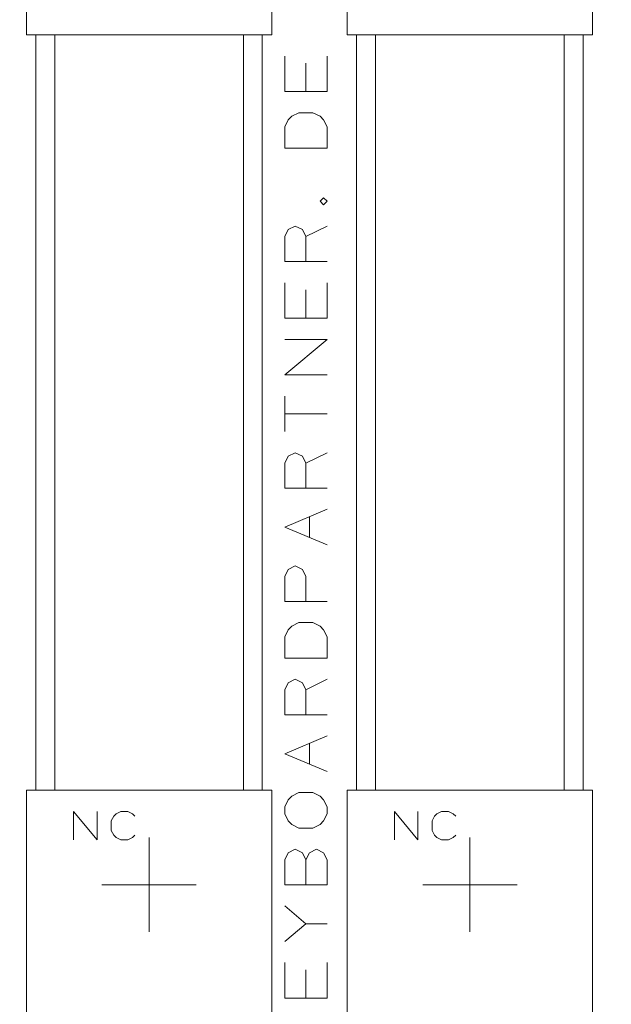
# Model space of a CAD drawing. Header units: millimetres. Extents: x -128 to 128, y -97 to 97.
# Tile 23 of 27: x 0 to 31, y 17 to 69. Entities that reach past the tile are written whole.
import ezdxf

# ---------------------------------------------------------------- set-up
doc = ezdxf.new("R2010")
doc.units = ezdxf.units.MM
doc.header["$MEASUREMENT"] = 0
doc.layers.add('Ebene 1', color=7, linetype='Continuous')

msp = doc.modelspace()

# ---------------------------------------------------------------- linework, layer by layer
at = {"layer": 'Ebene 1', "lineweight": 20}
for points, knots in [([(-102.7063, -46.9188), (-102.7063, -46.9188), (116.0512, -46.9188), (116.0512, -46.9188), (116.0512, -46.9188), (116.0512, -46.9188), (116.0512, 82.5514), (116.0512, 82.5514), (116.0512, 82.5514), (116.0512, 82.5514), (-102.7063, 82.5514), (-102.7063, 82.5514), (-102.7063, 82.5514), (-102.7063, 82.5514), (-102.7063, -46.9188), (-102.7063, -46.9188)], [0, 0, 0, 0, 0.2, 0.2, 0.2, 0.2, 0.4, 0.4, 0.4, 0.4, 0.6, 0.6, 0.6, 0.6, 1, 1, 1, 1]), ([(0.1386, 68.0815), (0.1386, 68.0815), (13.1385, 68.0815), (13.1385, 68.0815), (13.1385, 68.0815), (13.1385, 68.0815), (13.1385, 70.5813), (13.1385, 70.5813), (13.1385, 70.5813), (13.1385, 70.5813), (0.1386, 70.5813), (0.1386, 70.5813), (0.1386, 70.5813), (0.1386, 70.5813), (0.1386, 68.0815), (0.1386, 68.0815)], [0, 0, 0, 0, 0.2, 0.2, 0.2, 0.2, 0.4, 0.4, 0.4, 0.4, 0.6, 0.6, 0.6, 0.6, 1, 1, 1, 1]), ([(17.1387, 68.0815), (17.1387, 68.0815), (30.1385, 68.0815), (30.1385, 68.0815), (30.1385, 68.0815), (30.1385, 68.0815), (30.1385, 70.5813), (30.1385, 70.5813), (30.1385, 70.5813), (30.1385, 70.5813), (17.1387, 70.5813), (17.1387, 70.5813), (17.1387, 70.5813), (17.1387, 70.5813), (17.1387, 68.0815), (17.1387, 68.0815)], [0, 0, 0, 0, 0.2, 0.2, 0.2, 0.2, 0.4, 0.4, 0.4, 0.4, 0.6, 0.6, 0.6, 0.6, 1, 1, 1, 1]), ([(0.6385, 28.0814), (0.6385, 28.0814), (12.6386, 28.0814), (12.6386, 28.0814), (12.6386, 28.0814), (12.6386, 28.0814), (12.6386, 68.0815), (12.6386, 68.0815), (12.6386, 68.0815), (12.6386, 68.0815), (0.6385, 68.0815), (0.6385, 68.0815), (0.6385, 68.0815), (0.6385, 68.0815), (0.6385, 28.0814), (0.6385, 28.0814)], [0, 0, 0, 0, 0.2, 0.2, 0.2, 0.2, 0.4, 0.4, 0.4, 0.4, 0.6, 0.6, 0.6, 0.6, 1, 1, 1, 1]), ([(1.6387, 28.0814), (1.6387, 28.0814), (11.6385, 28.0814), (11.6385, 28.0814), (11.6385, 28.0814), (11.6385, 28.0814), (11.6385, 68.0815), (11.6385, 68.0815), (11.6385, 68.0815), (11.6385, 68.0815), (1.6387, 68.0815), (1.6387, 68.0815), (1.6387, 68.0815), (1.6387, 68.0815), (1.6387, 28.0814), (1.6387, 28.0814)], [0, 0, 0, 0, 0.2, 0.2, 0.2, 0.2, 0.4, 0.4, 0.4, 0.4, 0.6, 0.6, 0.6, 0.6, 1, 1, 1, 1]), ([(17.6385, 28.0814), (17.6385, 28.0814), (29.6386, 28.0814), (29.6386, 28.0814), (29.6386, 28.0814), (29.6386, 28.0814), (29.6386, 68.0815), (29.6386, 68.0815), (29.6386, 68.0815), (29.6386, 68.0815), (17.6385, 68.0815), (17.6385, 68.0815), (17.6385, 68.0815), (17.6385, 68.0815), (17.6385, 28.0814), (17.6385, 28.0814)], [0, 0, 0, 0, 0.2, 0.2, 0.2, 0.2, 0.4, 0.4, 0.4, 0.4, 0.6, 0.6, 0.6, 0.6, 1, 1, 1, 1]), ([(18.6387, 28.0814), (18.6387, 28.0814), (28.6385, 28.0814), (28.6385, 28.0814), (28.6385, 28.0814), (28.6385, 28.0814), (28.6385, 68.0815), (28.6385, 68.0815), (28.6385, 68.0815), (28.6385, 68.0815), (18.6387, 68.0815), (18.6387, 68.0815), (18.6387, 68.0815), (18.6387, 68.0815), (18.6387, 28.0814), (18.6387, 28.0814)], [0, 0, 0, 0, 0.2, 0.2, 0.2, 0.2, 0.4, 0.4, 0.4, 0.4, 0.6, 0.6, 0.6, 0.6, 1, 1, 1, 1]), ([(16.0761, 65.0815), (16.0761, 65.0815), (13.8261, 65.0815), (13.8261, 65.0815), (13.8261, 65.0815), (13.8261, 65.0815), (13.8261, 66.9565), (13.8261, 66.9565)], [0, 0, 0, 0, 0.3333333, 0.3333333, 0.3333333, 0.3333333, 1, 1, 1, 1]), ([(16.0761, 62.0815), (16.0761, 62.0815), (13.8261, 62.0815), (13.8261, 62.0815), (13.8261, 62.0815), (13.8261, 62.0815), (13.8261, 63.2065), (13.8261, 63.2065), (13.8261, 63.2065), (13.8261, 63.2065), (14.0138, 63.5815), (14.0138, 63.5815), (14.0138, 63.5815), (14.0138, 63.5815), (14.2011, 63.7688), (14.2011, 63.7688), (14.2011, 63.7688), (14.2011, 63.7688), (14.5761, 63.9565), (14.5761, 63.9565), (14.5761, 63.9565), (14.5761, 63.9565), (15.3261, 63.9565), (15.3261, 63.9565), (15.3261, 63.9565), (15.3261, 63.9565), (15.7011, 63.7688), (15.7011, 63.7688), (15.7011, 63.7688), (15.7011, 63.7688), (15.8888, 63.5815), (15.8888, 63.5815), (15.8888, 63.5815), (15.8888, 63.5815), (16.0761, 63.2065), (16.0761, 63.2065), (16.0761, 63.2065), (16.0761, 63.2065), (16.0761, 62.0815), (16.0761, 62.0815)], [0, 0, 0, 0, 0.0909091, 0.0909091, 0.0909091, 0.0909091, 0.1818182, 0.1818182, 0.1818182, 0.1818182, 0.2727273, 0.2727273, 0.2727273, 0.2727273, 0.3636364, 0.3636364, 0.3636364, 0.3636364, 0.4545455, 0.4545455, 0.4545455, 0.4545455, 0.5454545, 0.5454545, 0.5454545, 0.5454545, 0.6363636, 0.6363636, 0.6363636, 0.6363636, 0.7272727, 0.7272727, 0.7272727, 0.7272727, 0.8181818, 0.8181818, 0.8181818, 0.8181818, 1, 1, 1, 1]), ([(16.0761, 59.2688), (16.0761, 59.2688), (15.8888, 59.4564), (15.8888, 59.4564), (15.8888, 59.4564), (15.8888, 59.4564), (15.7011, 59.2688), (15.7011, 59.2688), (15.7011, 59.2688), (15.7011, 59.2688), (15.8888, 59.0814), (15.8888, 59.0814), (15.8888, 59.0814), (15.8888, 59.0814), (16.0761, 59.2688), (16.0761, 59.2688)], [0, 0, 0, 0, 0.2, 0.2, 0.2, 0.2, 0.4, 0.4, 0.4, 0.4, 0.6, 0.6, 0.6, 0.6, 1, 1, 1, 1]), ([(16.0761, 56.0814), (16.0761, 56.0814), (13.8261, 56.0814), (13.8261, 56.0814), (13.8261, 56.0814), (13.8261, 56.0814), (13.8261, 57.3938), (13.8261, 57.3938), (13.8261, 57.3938), (13.8261, 57.3938), (14.0138, 57.7688), (14.0138, 57.7688), (14.0138, 57.7688), (14.0138, 57.7688), (14.3888, 57.9564), (14.3888, 57.9564), (14.3888, 57.9564), (14.3888, 57.9564), (14.7638, 57.7688), (14.7638, 57.7688), (14.7638, 57.7688), (14.7638, 57.7688), (14.9511, 57.3938), (14.9511, 57.3938), (14.9511, 57.3938), (14.9511, 57.3938), (14.9511, 56.0814), (14.9511, 56.0814)], [0, 0, 0, 0, 0.125, 0.125, 0.125, 0.125, 0.25, 0.25, 0.25, 0.25, 0.375, 0.375, 0.375, 0.375, 0.5, 0.5, 0.5, 0.5, 0.625, 0.625, 0.625, 0.625, 0.75, 0.75, 0.75, 0.75, 1, 1, 1, 1]), ([(16.0761, 53.0814), (16.0761, 53.0814), (13.8261, 53.0814), (13.8261, 53.0814), (13.8261, 53.0814), (13.8261, 53.0814), (13.8261, 54.9564), (13.8261, 54.9564)], [0, 0, 0, 0, 0.3333333, 0.3333333, 0.3333333, 0.3333333, 1, 1, 1, 1]), ([(16.0761, 50.0814), (16.0761, 50.0814), (13.8261, 50.0814), (13.8261, 50.0814), (13.8261, 50.0814), (13.8261, 50.0814), (16.0761, 51.9564), (16.0761, 51.9564), (16.0761, 51.9564), (16.0761, 51.9564), (13.8261, 51.9564), (13.8261, 51.9564)], [0, 0, 0, 0, 0.25, 0.25, 0.25, 0.25, 0.5, 0.5, 0.5, 0.5, 1, 1, 1, 1]), ([(16.0761, 44.0813), (16.0761, 44.0813), (13.8261, 44.0813), (13.8261, 44.0813), (13.8261, 44.0813), (13.8261, 44.0813), (13.8261, 45.394), (13.8261, 45.394), (13.8261, 45.394), (13.8261, 45.394), (14.0138, 45.769), (14.0138, 45.769), (14.0138, 45.769), (14.0138, 45.769), (14.3888, 45.9563), (14.3888, 45.9563), (14.3888, 45.9563), (14.3888, 45.9563), (14.7638, 45.769), (14.7638, 45.769), (14.7638, 45.769), (14.7638, 45.769), (14.9511, 45.394), (14.9511, 45.394), (14.9511, 45.394), (14.9511, 45.394), (14.9511, 44.0813), (14.9511, 44.0813)], [0, 0, 0, 0, 0.125, 0.125, 0.125, 0.125, 0.25, 0.25, 0.25, 0.25, 0.375, 0.375, 0.375, 0.375, 0.5, 0.5, 0.5, 0.5, 0.625, 0.625, 0.625, 0.625, 0.75, 0.75, 0.75, 0.75, 1, 1, 1, 1]), ([(16.0761, 41.0813), (16.0761, 41.0813), (13.8261, 42.019), (13.8261, 42.019), (13.8261, 42.019), (13.8261, 42.019), (16.0761, 42.9563), (16.0761, 42.9563)], [0, 0, 0, 0, 0.3333333, 0.3333333, 0.3333333, 0.3333333, 1, 1, 1, 1]), ([(16.0761, 38.0813), (16.0761, 38.0813), (13.8261, 38.0813), (13.8261, 38.0813), (13.8261, 38.0813), (13.8261, 38.0813), (13.8261, 39.394), (13.8261, 39.394), (13.8261, 39.394), (13.8261, 39.394), (14.0138, 39.769), (14.0138, 39.769), (14.0138, 39.769), (14.0138, 39.769), (14.3888, 39.9563), (14.3888, 39.9563), (14.3888, 39.9563), (14.3888, 39.9563), (14.7638, 39.769), (14.7638, 39.769), (14.7638, 39.769), (14.7638, 39.769), (14.9511, 39.394), (14.9511, 39.394), (14.9511, 39.394), (14.9511, 39.394), (14.9511, 38.0813), (14.9511, 38.0813)], [0, 0, 0, 0, 0.125, 0.125, 0.125, 0.125, 0.25, 0.25, 0.25, 0.25, 0.375, 0.375, 0.375, 0.375, 0.5, 0.5, 0.5, 0.5, 0.625, 0.625, 0.625, 0.625, 0.75, 0.75, 0.75, 0.75, 1, 1, 1, 1]), ([(16.0761, 35.0813), (16.0761, 35.0813), (13.8261, 35.0813), (13.8261, 35.0813), (13.8261, 35.0813), (13.8261, 35.0813), (13.8261, 36.2063), (13.8261, 36.2063), (13.8261, 36.2063), (13.8261, 36.2063), (14.0138, 36.5813), (14.0138, 36.5813), (14.0138, 36.5813), (14.0138, 36.5813), (14.2011, 36.769), (14.2011, 36.769), (14.2011, 36.769), (14.2011, 36.769), (14.5761, 36.9563), (14.5761, 36.9563), (14.5761, 36.9563), (14.5761, 36.9563), (15.3261, 36.9563), (15.3261, 36.9563), (15.3261, 36.9563), (15.3261, 36.9563), (15.7011, 36.769), (15.7011, 36.769), (15.7011, 36.769), (15.7011, 36.769), (15.8888, 36.5813), (15.8888, 36.5813), (15.8888, 36.5813), (15.8888, 36.5813), (16.0761, 36.2063), (16.0761, 36.2063), (16.0761, 36.2063), (16.0761, 36.2063), (16.0761, 35.0813), (16.0761, 35.0813)], [0, 0, 0, 0, 0.0909091, 0.0909091, 0.0909091, 0.0909091, 0.1818182, 0.1818182, 0.1818182, 0.1818182, 0.2727273, 0.2727273, 0.2727273, 0.2727273, 0.3636364, 0.3636364, 0.3636364, 0.3636364, 0.4545455, 0.4545455, 0.4545455, 0.4545455, 0.5454545, 0.5454545, 0.5454545, 0.5454545, 0.6363636, 0.6363636, 0.6363636, 0.6363636, 0.7272727, 0.7272727, 0.7272727, 0.7272727, 0.8181818, 0.8181818, 0.8181818, 0.8181818, 1, 1, 1, 1]), ([(16.0761, 32.0812), (16.0761, 32.0812), (13.8261, 32.0812), (13.8261, 32.0812), (13.8261, 32.0812), (13.8261, 32.0812), (13.8261, 33.3939), (13.8261, 33.3939), (13.8261, 33.3939), (13.8261, 33.3939), (14.0138, 33.7689), (14.0138, 33.7689), (14.0138, 33.7689), (14.0138, 33.7689), (14.3888, 33.9563), (14.3888, 33.9563), (14.3888, 33.9563), (14.3888, 33.9563), (14.7638, 33.7689), (14.7638, 33.7689), (14.7638, 33.7689), (14.7638, 33.7689), (14.9511, 33.3939), (14.9511, 33.3939), (14.9511, 33.3939), (14.9511, 33.3939), (14.9511, 32.0812), (14.9511, 32.0812)], [0, 0, 0, 0, 0.125, 0.125, 0.125, 0.125, 0.25, 0.25, 0.25, 0.25, 0.375, 0.375, 0.375, 0.375, 0.5, 0.5, 0.5, 0.5, 0.625, 0.625, 0.625, 0.625, 0.75, 0.75, 0.75, 0.75, 1, 1, 1, 1]), ([(16.0761, 29.0812), (16.0761, 29.0812), (13.8261, 30.0189), (13.8261, 30.0189), (13.8261, 30.0189), (13.8261, 30.0189), (16.0761, 30.9562), (16.0761, 30.9562)], [0, 0, 0, 0, 0.3333333, 0.3333333, 0.3333333, 0.3333333, 1, 1, 1, 1]), ([(0.1386, -46.9188), (0.1386, -46.9188), (13.1385, -46.9188), (13.1385, -46.9188), (13.1385, -46.9188), (13.1385, -46.9188), (13.1385, 28.0814), (13.1385, 28.0814), (13.1385, 28.0814), (13.1385, 28.0814), (0.1386, 28.0814), (0.1386, 28.0814), (0.1386, 28.0814), (0.1386, 28.0814), (0.1386, -46.9188), (0.1386, -46.9188)], [0, 0, 0, 0, 0.2, 0.2, 0.2, 0.2, 0.4, 0.4, 0.4, 0.4, 0.6, 0.6, 0.6, 0.6, 1, 1, 1, 1]), ([(15.3261, 26.0812), (15.3261, 26.0812), (14.5761, 26.0812), (14.5761, 26.0812), (14.5761, 26.0812), (14.5761, 26.0812), (14.2011, 26.2689), (14.2011, 26.2689), (14.2011, 26.2689), (14.2011, 26.2689), (14.0138, 26.4562), (14.0138, 26.4562), (14.0138, 26.4562), (14.0138, 26.4562), (13.8261, 26.8312), (13.8261, 26.8312), (13.8261, 26.8312), (13.8261, 26.8312), (13.8261, 27.2062), (13.8261, 27.2062), (13.8261, 27.2062), (13.8261, 27.2062), (14.0138, 27.5812), (14.0138, 27.5812), (14.0138, 27.5812), (14.0138, 27.5812), (14.2011, 27.7689), (14.2011, 27.7689), (14.2011, 27.7689), (14.2011, 27.7689), (14.5761, 27.9562), (14.5761, 27.9562), (14.5761, 27.9562), (14.5761, 27.9562), (15.3261, 27.9562), (15.3261, 27.9562), (15.3261, 27.9562), (15.3261, 27.9562), (15.7011, 27.7689), (15.7011, 27.7689), (15.7011, 27.7689), (15.7011, 27.7689), (15.8888, 27.5812), (15.8888, 27.5812), (15.8888, 27.5812), (15.8888, 27.5812), (16.0761, 27.2062), (16.0761, 27.2062), (16.0761, 27.2062), (16.0761, 27.2062), (16.0761, 26.8312), (16.0761, 26.8312), (16.0761, 26.8312), (16.0761, 26.8312), (15.8888, 26.4562), (15.8888, 26.4562), (15.8888, 26.4562), (15.8888, 26.4562), (15.7011, 26.2689), (15.7011, 26.2689), (15.7011, 26.2689), (15.7011, 26.2689), (15.3261, 26.0812), (15.3261, 26.0812)], [0, 0, 0, 0, 0.0588235, 0.0588235, 0.0588235, 0.0588235, 0.1176471, 0.1176471, 0.1176471, 0.1176471, 0.1764706, 0.1764706, 0.1764706, 0.1764706, 0.2352941, 0.2352941, 0.2352941, 0.2352941, 0.2941176, 0.2941176, 0.2941176, 0.2941176, 0.3529412, 0.3529412, 0.3529412, 0.3529412, 0.4117647, 0.4117647, 0.4117647, 0.4117647, 0.4705882, 0.4705882, 0.4705882, 0.4705882, 0.5294118, 0.5294118, 0.5294118, 0.5294118, 0.5882353, 0.5882353, 0.5882353, 0.5882353, 0.6470588, 0.6470588, 0.6470588, 0.6470588, 0.7058824, 0.7058824, 0.7058824, 0.7058824, 0.7647059, 0.7647059, 0.7647059, 0.7647059, 0.8235294, 0.8235294, 0.8235294, 0.8235294, 0.8823529, 0.8823529, 0.8823529, 0.8823529, 1, 1, 1, 1]), ([(17.1387, -46.9188), (17.1387, -46.9188), (30.1385, -46.9188), (30.1385, -46.9188), (30.1385, -46.9188), (30.1385, -46.9188), (30.1385, 28.0814), (30.1385, 28.0814), (30.1385, 28.0814), (30.1385, 28.0814), (17.1387, 28.0814), (17.1387, 28.0814), (17.1387, 28.0814), (17.1387, 28.0814), (17.1387, -46.9188), (17.1387, -46.9188)], [0, 0, 0, 0, 0.2, 0.2, 0.2, 0.2, 0.4, 0.4, 0.4, 0.4, 0.6, 0.6, 0.6, 0.6, 1, 1, 1, 1]), ([(2.6388, 25.4564), (2.6388, 25.4564), (2.6388, 26.9564), (2.6388, 26.9564), (2.6388, 26.9564), (2.6388, 26.9564), (3.8887, 25.4564), (3.8887, 25.4564), (3.8887, 25.4564), (3.8887, 25.4564), (3.8887, 26.9564), (3.8887, 26.9564)], [0, 0, 0, 0, 0.25, 0.25, 0.25, 0.25, 0.5, 0.5, 0.5, 0.5, 1, 1, 1, 1]), ([(5.8886, 25.7062), (5.8886, 25.7062), (5.7637, 25.5813), (5.7637, 25.5813), (5.7637, 25.5813), (5.7637, 25.5813), (5.5136, 25.4564), (5.5136, 25.4564), (5.5136, 25.4564), (5.5136, 25.4564), (5.1386, 25.4564), (5.1386, 25.4564), (5.1386, 25.4564), (5.1386, 25.4564), (4.8888, 25.5813), (4.8888, 25.5813), (4.8888, 25.5813), (4.8888, 25.5813), (4.7636, 25.7062), (4.7636, 25.7062), (4.7636, 25.7062), (4.7636, 25.7062), (4.6387, 25.9563), (4.6387, 25.9563), (4.6387, 25.9563), (4.6387, 25.9563), (4.6387, 26.4562), (4.6387, 26.4562), (4.6387, 26.4562), (4.6387, 26.4562), (4.7636, 26.7063), (4.7636, 26.7063), (4.7636, 26.7063), (4.7636, 26.7063), (4.8888, 26.8312), (4.8888, 26.8312), (4.8888, 26.8312), (4.8888, 26.8312), (5.1386, 26.9564), (5.1386, 26.9564), (5.1386, 26.9564), (5.1386, 26.9564), (5.5136, 26.9564), (5.5136, 26.9564), (5.5136, 26.9564), (5.5136, 26.9564), (5.7637, 26.8312), (5.7637, 26.8312), (5.7637, 26.8312), (5.7637, 26.8312), (5.8886, 26.7063), (5.8886, 26.7063)], [0, 0, 0, 0, 0.0714286, 0.0714286, 0.0714286, 0.0714286, 0.1428571, 0.1428571, 0.1428571, 0.1428571, 0.2142857, 0.2142857, 0.2142857, 0.2142857, 0.2857143, 0.2857143, 0.2857143, 0.2857143, 0.3571429, 0.3571429, 0.3571429, 0.3571429, 0.4285714, 0.4285714, 0.4285714, 0.4285714, 0.5, 0.5, 0.5, 0.5, 0.5714286, 0.5714286, 0.5714286, 0.5714286, 0.6428571, 0.6428571, 0.6428571, 0.6428571, 0.7142857, 0.7142857, 0.7142857, 0.7142857, 0.7857143, 0.7857143, 0.7857143, 0.7857143, 0.8571429, 0.8571429, 0.8571429, 0.8571429, 1, 1, 1, 1]), ([(19.6388, 25.4564), (19.6388, 25.4564), (19.6388, 26.9564), (19.6388, 26.9564), (19.6388, 26.9564), (19.6388, 26.9564), (20.8887, 25.4564), (20.8887, 25.4564), (20.8887, 25.4564), (20.8887, 25.4564), (20.8887, 26.9564), (20.8887, 26.9564)], [0, 0, 0, 0, 0.25, 0.25, 0.25, 0.25, 0.5, 0.5, 0.5, 0.5, 1, 1, 1, 1]), ([(22.8886, 25.7062), (22.8886, 25.7062), (22.7637, 25.5813), (22.7637, 25.5813), (22.7637, 25.5813), (22.7637, 25.5813), (22.5136, 25.4564), (22.5136, 25.4564), (22.5136, 25.4564), (22.5136, 25.4564), (22.1386, 25.4564), (22.1386, 25.4564), (22.1386, 25.4564), (22.1386, 25.4564), (21.8888, 25.5813), (21.8888, 25.5813), (21.8888, 25.5813), (21.8888, 25.5813), (21.7636, 25.7062), (21.7636, 25.7062), (21.7636, 25.7062), (21.7636, 25.7062), (21.6387, 25.9563), (21.6387, 25.9563), (21.6387, 25.9563), (21.6387, 25.9563), (21.6387, 26.4562), (21.6387, 26.4562), (21.6387, 26.4562), (21.6387, 26.4562), (21.7636, 26.7063), (21.7636, 26.7063), (21.7636, 26.7063), (21.7636, 26.7063), (21.8888, 26.8312), (21.8888, 26.8312), (21.8888, 26.8312), (21.8888, 26.8312), (22.1386, 26.9564), (22.1386, 26.9564), (22.1386, 26.9564), (22.1386, 26.9564), (22.5136, 26.9564), (22.5136, 26.9564), (22.5136, 26.9564), (22.5136, 26.9564), (22.7637, 26.8312), (22.7637, 26.8312), (22.7637, 26.8312), (22.7637, 26.8312), (22.8886, 26.7063), (22.8886, 26.7063)], [0, 0, 0, 0, 0.0714286, 0.0714286, 0.0714286, 0.0714286, 0.1428571, 0.1428571, 0.1428571, 0.1428571, 0.2142857, 0.2142857, 0.2142857, 0.2142857, 0.2857143, 0.2857143, 0.2857143, 0.2857143, 0.3571429, 0.3571429, 0.3571429, 0.3571429, 0.4285714, 0.4285714, 0.4285714, 0.4285714, 0.5, 0.5, 0.5, 0.5, 0.5714286, 0.5714286, 0.5714286, 0.5714286, 0.6428571, 0.6428571, 0.6428571, 0.6428571, 0.7142857, 0.7142857, 0.7142857, 0.7142857, 0.7857143, 0.7857143, 0.7857143, 0.7857143, 0.8571429, 0.8571429, 0.8571429, 0.8571429, 1, 1, 1, 1]), ([(14.9511, 24.3939), (14.9511, 24.3939), (15.1388, 24.7689), (15.1388, 24.7689), (15.1388, 24.7689), (15.1388, 24.7689), (15.5138, 24.9562), (15.5138, 24.9562), (15.5138, 24.9562), (15.5138, 24.9562), (15.8888, 24.7689), (15.8888, 24.7689), (15.8888, 24.7689), (15.8888, 24.7689), (16.0761, 24.3939), (16.0761, 24.3939), (16.0761, 24.3939), (16.0761, 24.3939), (16.0761, 23.0812), (16.0761, 23.0812), (16.0761, 23.0812), (16.0761, 23.0812), (13.8261, 23.0812), (13.8261, 23.0812), (13.8261, 23.0812), (13.8261, 23.0812), (13.8261, 24.3939), (13.8261, 24.3939), (13.8261, 24.3939), (13.8261, 24.3939), (14.0138, 24.7689), (14.0138, 24.7689), (14.0138, 24.7689), (14.0138, 24.7689), (14.3888, 24.9562), (14.3888, 24.9562), (14.3888, 24.9562), (14.3888, 24.9562), (14.7638, 24.7689), (14.7638, 24.7689), (14.7638, 24.7689), (14.7638, 24.7689), (14.9511, 24.3939), (14.9511, 24.3939), (14.9511, 24.3939), (14.9511, 24.3939), (14.9511, 23.0812), (14.9511, 23.0812)], [0, 0, 0, 0, 0.0769231, 0.0769231, 0.0769231, 0.0769231, 0.1538462, 0.1538462, 0.1538462, 0.1538462, 0.2307692, 0.2307692, 0.2307692, 0.2307692, 0.3076923, 0.3076923, 0.3076923, 0.3076923, 0.3846154, 0.3846154, 0.3846154, 0.3846154, 0.4615385, 0.4615385, 0.4615385, 0.4615385, 0.5384615, 0.5384615, 0.5384615, 0.5384615, 0.6153846, 0.6153846, 0.6153846, 0.6153846, 0.6923077, 0.6923077, 0.6923077, 0.6923077, 0.7692308, 0.7692308, 0.7692308, 0.7692308, 0.8461538, 0.8461538, 0.8461538, 0.8461538, 1, 1, 1, 1]), ([(16.0761, 21.0188), (16.0761, 21.0188), (14.9511, 21.0188), (14.9511, 21.0188), (14.9511, 21.0188), (14.9511, 21.0188), (13.8261, 20.0815), (13.8261, 20.0815)], [0, 0, 0, 0, 0.3333333, 0.3333333, 0.3333333, 0.3333333, 1, 1, 1, 1]), ([(16.0761, 17.0815), (16.0761, 17.0815), (13.8261, 17.0815), (13.8261, 17.0815), (13.8261, 17.0815), (13.8261, 17.0815), (13.8261, 18.9565), (13.8261, 18.9565)], [0, 0, 0, 0, 0.3333333, 0.3333333, 0.3333333, 0.3333333, 1, 1, 1, 1])]:
    msp.add_open_spline(points, degree=3, knots=knots, dxfattribs=at)
for points in [[(16.0761, 65.0815), (16.0761, 65.0815), (16.0761, 66.9565), (16.0761, 66.9565)], [(14.9511, 66.5815), (14.9511, 66.5815), (14.9511, 65.0815), (14.9511, 65.0815)], [(14.9511, 57.3938), (14.9511, 57.3938), (16.0761, 57.9564), (16.0761, 57.9564)], [(16.0761, 53.0814), (16.0761, 53.0814), (16.0761, 54.9564), (16.0761, 54.9564)], [(14.9511, 54.5814), (14.9511, 54.5814), (14.9511, 53.0814), (14.9511, 53.0814)], [(13.8261, 47.0814), (13.8261, 47.0814), (13.8261, 48.9564), (13.8261, 48.9564)], [(16.0761, 48.0187), (16.0761, 48.0187), (13.8261, 48.0187), (13.8261, 48.0187)], [(14.9511, 45.394), (14.9511, 45.394), (16.0761, 45.9563), (16.0761, 45.9563)], [(15.1388, 41.4563), (15.1388, 41.4563), (15.1388, 42.5813), (15.1388, 42.5813)], [(14.9511, 33.3939), (14.9511, 33.3939), (16.0761, 33.9563), (16.0761, 33.9563)], [(15.1388, 29.4562), (15.1388, 29.4562), (15.1388, 30.5812), (15.1388, 30.5812)], [(6.6386, 25.5813), (6.6386, 25.5813), (6.6386, 20.5814), (6.6386, 20.5814)], [(23.6386, 25.5813), (23.6386, 25.5813), (23.6386, 20.5814), (23.6386, 20.5814)], [(9.1387, 23.0812), (9.1387, 23.0812), (4.1388, 23.0812), (4.1388, 23.0812)], [(26.1387, 23.0812), (26.1387, 23.0812), (21.1388, 23.0812), (21.1388, 23.0812)], [(14.9511, 21.0188), (14.9511, 21.0188), (13.8261, 21.9565), (13.8261, 21.9565)], [(16.0761, 17.0815), (16.0761, 17.0815), (16.0761, 18.9565), (16.0761, 18.9565)], [(14.9511, 18.5815), (14.9511, 18.5815), (14.9511, 17.0815), (14.9511, 17.0815)]]:
    msp.add_open_spline(points, degree=3, dxfattribs=at)

doc.saveas('drawing.dxf')
